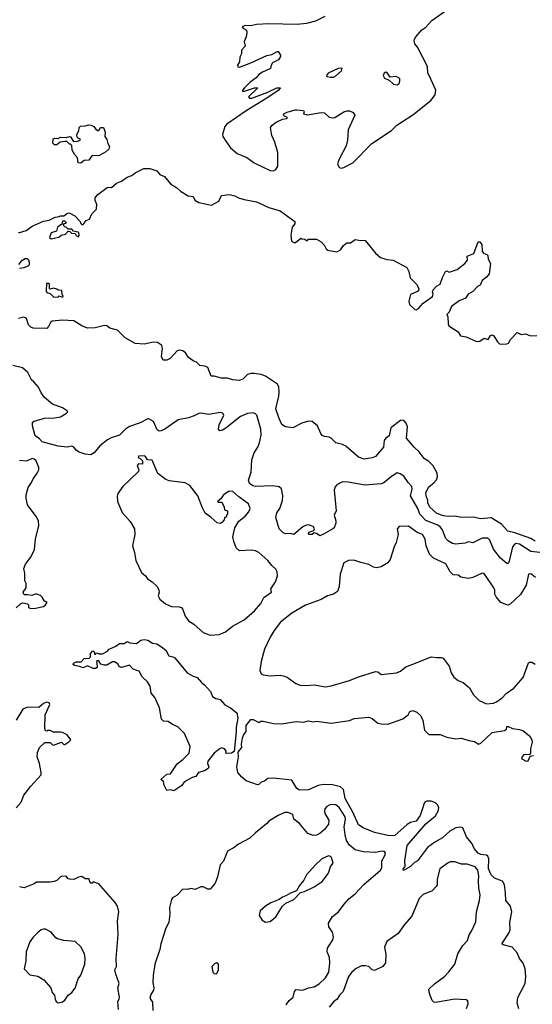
# Model space of a CAD drawing. Extents: x 2220333 to 2384341, y 721037 to 894043.
# Tile 96 of 256: x 2275476 to 2279998, y 788981 to 797667. Entities that reach past the tile are written whole.
import ezdxf

# ---------------------------------------------------------------- set-up
doc = ezdxf.new("R2010")
doc.units = 0

msp = doc.modelspace()

# ---------------------------------------------------------------- linework, layer by layer
at = {"layer": '0CON10XD'}
for points in [[(2278168, 797695), (2278085, 797654.6), (2278005, 797634.2), (2277924.3, 797625.7), (2277675, 797629.3), (2277565, 797624.6), (2277515, 797612.9), (2277465, 797614), (2277440, 797605), (2277449.5, 797589.5), (2277475.7, 797575.7), (2277481.2, 797555), (2277473.8, 797515), (2277456.7, 797475), (2277466.1, 797433.9), (2277433.6, 797396.4), (2277433.3, 797365), (2277418.8, 797335), (2277413.9, 797296.1), (2277396.7, 797265), (2277400, 797250), (2277415, 797248), (2277515.3, 797284.7), (2277655, 797351.9), (2277699.5, 797360.5), (2277746.2, 797386.2), (2277757.5, 797385), (2277777.5, 797355), (2277777, 797343), (2277758.3, 797311.7), (2277707.5, 797285), (2277694, 797265), (2277689.2, 797235), (2277617.5, 797205), (2277586, 797184), (2277561.2, 797155), (2277510, 797115), (2277460, 797065), (2277442.5, 797045), (2277442.5, 797035), (2277460, 797035), (2277546.1, 797066.1), (2277577, 797067), (2277493.3, 796985), (2277503.6, 796973.6), (2277524, 796974), (2277665, 797026.9), (2277745, 797064.2), (2277776.7, 797065), (2277755, 797043.3), (2277657.1, 796975), (2277475, 796862.3), (2277304.4, 796745), (2277285.7, 796725), (2277264.4, 796655), (2277266.9, 796635), (2277295.8, 796595), (2277335, 796536), (2277395, 796486), (2277481.3, 796451.3), (2277543.8, 796405), (2277622.5, 796365), (2277685, 796336), (2277715.7, 796334.3), (2277736.7, 796345), (2277752, 796375), (2277752.2, 796495), (2277727.2, 796587.2), (2277701.4, 796645), (2277688.8, 796715), (2277702, 796735), (2277738, 796762), (2277795, 796790), (2277832.5, 796795), (2277840, 796805), (2277812.5, 796815), (2277802.5, 796825), (2277806.7, 796835), (2277835, 796851.4), (2277905, 796872.5), (2277922.3, 796872.3), (2277980, 796865), (2277986.7, 796855), (2277980, 796835), (2278015, 796828.6), (2278135, 796849.2), (2278165, 796846.2), (2278206.4, 796806.4), (2278235, 796800), (2278255, 796803.8), (2278335, 796853.8), (2278365, 796863.8), (2278385, 796863.3), (2278418.3, 796848.3), (2278431.2, 796825), (2278372.9, 796695), (2278367.8, 796605), (2278357.5, 796555), (2278294.2, 796435), (2278281.2, 796395), (2278293.9, 796363.9), (2278315, 796357.5), (2278335, 796363.3), (2278415, 796403.3), (2278582, 796575), (2278755, 796689.2), (2278803.6, 796736.4), (2278945, 796827.5), (2279104.3, 796955), (2279140.8, 797005), (2279147.5, 797045), (2279091.7, 797168.3), (2279075.6, 797195), (2279072.5, 797255), (2278986.7, 797425), (2278963.3, 797455), (2278956.1, 797476.1), (2278959.2, 797495), (2278970, 797515), (2279025, 797576), (2279058.3, 797601.7), (2279111.2, 797658.8), (2279245, 797752.5)], [(2278218.3, 797158.3), (2278245, 797160.8), (2278265, 797171.2), (2278313.8, 797215), (2278320, 797240), (2278285, 797236.7), (2278196, 797195), (2278183.3, 797175), (2278186.7, 797166.7), (2278218.3, 797158.3)], [(2278805, 797092.5), (2278822.5, 797105), (2278830, 797125), (2278830, 797145), (2278820, 797155), (2278793.6, 797166.4), (2278745, 797160), (2278720, 797195), (2278705, 797202.5), (2278690, 797195), (2278681.2, 797175), (2278695, 797150), (2278735, 797132.5), (2278775, 797097.5), (2278805, 797092.5)], [(2276015, 796402), (2275992.5, 796405), (2275987, 796447), (2275962.5, 796475), (2275940, 796515), (2275937, 796557), (2275925, 796570), (2275915, 796570), (2275891.7, 796591.7), (2275875, 796592.5), (2275833, 796587), (2275805, 796562.5), (2275783, 796563), (2275768.3, 796578.3), (2275772.5, 796615), (2275785, 796622.5), (2275815, 796620), (2275835, 796630), (2275885, 796627.5), (2275915, 796637.5), (2275925, 796632.5), (2275951.7, 796591.7), (2275986.4, 796593.6), (2276010, 796605), (2276010, 796615), (2275995, 796617.5), (2275981.7, 796631.7), (2275980, 796655), (2275996.7, 796685), (2276001.2, 796715), (2276012.1, 796727.9), (2276055, 796729.2), (2276085, 796737.8), (2276107.5, 796735), (2276130, 796725), (2276145, 796702.5), (2276165, 796690), (2276175, 796690), (2276190, 796715), (2276215, 796716.7), (2276228.8, 796675), (2276227.5, 796635), (2276245, 796610), (2276252.5, 796575), (2276269.3, 796549.3), (2276261.2, 796525), (2276235, 796500), (2276175, 796466.5), (2276115, 796470), (2276085, 796428.1), (2276045, 796423.8), (2276015, 796402)], [(2275465, 795786.7), (2275533.3, 795806.7), (2275585, 795845.4), (2275685, 795889.4), (2275735, 795896.7), (2275790, 795925), (2275825, 795930), (2275835, 795937.5), (2275865, 795937.5), (2275892.3, 795957.7), (2275913, 795963), (2275962.5, 795935), (2276010, 795885), (2276015, 795870), (2276025, 795860), (2276035, 795860), (2276062.5, 795895), (2276093, 795907), (2276112.5, 795955), (2276152.5, 795995), (2276157.5, 796035), (2276143, 796073), (2276142.5, 796095), (2276166.7, 796125), (2276246.2, 796185), (2276265, 796190), (2276285, 796186), (2276329.2, 796225), (2276375, 796241.4), (2276425, 796278.8), (2276465, 796290.8), (2276494.2, 796315), (2276570, 796355), (2276623, 796353), (2276685, 796332.5), (2276711.7, 796301.7), (2276753, 796283), (2276805, 796217.5), (2276863, 796183), (2276895, 796152.5), (2276963, 796113), (2277005, 796107.5), (2277020, 796075), (2277055, 796053.3), (2277169.3, 796030.7), (2277233, 796067), (2277257.5, 796115), (2277325, 796123.1), (2277374.1, 796114.1), (2277405.7, 796095.7), (2277455, 796080.8), (2277565, 796059.2), (2277675, 796010.8), (2277775, 795980), (2277903.8, 795885), (2277903.8, 795865), (2277881.2, 795835), (2277868.8, 795765), (2277874.1, 795714.1), (2277895, 795700), (2277910, 795700), (2277955, 795740), (2277965, 795732.5), (2277991.7, 795731.7), (2278005, 795720), (2278015, 795720), (2278025, 795730), (2278095, 795730), (2278135, 795706.7), (2278166.2, 795675), (2278180, 795645), (2278195, 795633.8), (2278275, 795617.5), (2278307.5, 795635), (2278332.5, 795675), (2278361.7, 795698.3), (2278395, 795697.5), (2278435, 795727.5), (2278467, 795723), (2278525, 795720), (2278615, 795607.5), (2278659.3, 795569.3), (2278715, 795550), (2278770, 795545), (2278891.7, 795481.7), (2278910, 795445), (2278919.4, 795389.4), (2278976, 795335), (2278996.2, 795295), (2278994, 795276), (2278985, 795268.8), (2278925, 795243.3), (2278907.8, 795185), (2278913.5, 795153.5), (2278961.5, 795111.5), (2278975, 795107.5), (2278995, 795117.5), (2279034.7, 795165.3), (2279118.8, 795225), (2279122.5, 795245), (2279117.5, 795265), (2279124.2, 795285), (2279154.4, 795315.6), (2279186.7, 795335), (2279205, 795392.5), (2279233.6, 795446.4), (2279245, 795450), (2279265, 795440), (2279335.9, 795464.1), (2279403.3, 795515), (2279426.7, 795545), (2279425, 795580), (2279482.5, 795605), (2279521.7, 795708.3), (2279535, 795707.5), (2279553.9, 795683.9), (2279555, 795623.3), (2279567.7, 795607.7), (2279597.5, 795595), (2279606.2, 795586.2), (2279608.8, 795555), (2279628.8, 795515), (2279616.7, 795425), (2279593.9, 795396.1), (2279557.5, 795365), (2279537.5, 795325), (2279515, 795312.5), (2279475, 795270), (2279433.4, 795246.6), (2279410.4, 795209.6), (2279353.1, 795186.9), (2279284.3, 795135.7), (2279265, 795086.7), (2279243.3, 795065), (2279253.3, 795045), (2279256.2, 794985), (2279263.3, 794965), (2279345, 794913.3), (2279365, 794879.2), (2279415, 794867.5), (2279505, 794828.6), (2279535, 794830.8), (2279575, 794856.2), (2279610, 794845), (2279630.5, 794879.5), (2279645, 794886), (2279657.5, 794877.5), (2279691.2, 794825), (2279708.5, 794808.5), (2279725, 794803.5), (2279775, 794806.9), (2279787.6, 794812.4), (2279805.6, 794845), (2279865, 794906.7), (2279898.8, 794888.8), (2279935, 794896), (2279985, 794878.6), (2280039.3, 794879.3)], [(2275755, 795732.5), (2275821.7, 795748.3), (2275843, 795767), (2275880, 795775), (2275905, 795800), (2275918.3, 795798.3), (2275933, 795783), (2275965, 795780), (2275975, 795762.5), (2275995, 795752.5), (2276000, 795765), (2275997.5, 795785), (2275991.7, 795791.7), (2275951.7, 795801.7), (2275935, 795820), (2275905, 795820), (2275887, 795837), (2275875, 795840), (2275860, 795855), (2275871.7, 795868.3), (2275890, 795875), (2275875, 795890), (2275855, 795890), (2275848.3, 795861.7), (2275810, 795835), (2275799.3, 795800.7), (2275753, 795787), (2275740, 795745), (2275755, 795732.5)], [(2275475, 795473.3), (2275515, 795480), (2275550, 795495), (2275561.7, 795508.3), (2275562.5, 795525), (2275557.5, 795545), (2275546.2, 795556.2), (2275525, 795556.7), (2275487.5, 795535), (2275465, 795507.5)], [(2275778.3, 795218.3), (2275817, 795223), (2275825, 795230), (2275855, 795220), (2275860, 795225), (2275850, 795245), (2275848.3, 795278.3), (2275815, 795280), (2275805, 795290), (2275775, 795297.5), (2275745, 795290), (2275740, 795295), (2275740, 795335), (2275735, 795340), (2275711.7, 795338.3), (2275710, 795275), (2275715, 795260), (2275745, 795250), (2275778.3, 795218.3)], [(2277751.2, 794451.2), (2277643.4, 794523.4), (2277606.4, 794536.4), (2277545, 794546.2), (2277515, 794545.5), (2277485, 794535.6), (2277445, 794496), (2277415, 794483.8), (2277355, 794490), (2277305, 794503.3), (2277255, 794503.3), (2277191.7, 794521.7), (2277165, 794522.5), (2277135, 794597.5), (2277109.3, 794609.3), (2277066.4, 794616.4), (2277036.1, 794646.1), (2277005, 794656.2), (2276965, 794686.2), (2276938.3, 794728.3), (2276915, 794745.8), (2276885, 794751.2), (2276865, 794746.7), (2276802.3, 794677.7), (2276775, 794662.5), (2276743, 794663), (2276726.7, 794695), (2276736, 794765), (2276733.3, 794785), (2276727.5, 794795), (2276690.3, 794820.3), (2276655, 794821.9), (2276575, 794803.1), (2276495, 794810), (2276405, 794858.8), (2276338.3, 794928.3), (2276270, 794945), (2276245, 794966.7), (2276225, 794968.8), (2276140.5, 794949.5), (2276075, 794944.4), (2276025, 794965.8), (2275955, 795008.8), (2275855, 795017.1), (2275763.1, 795006.9), (2275748.8, 794995), (2275730.5, 794959.5), (2275715, 794943.3), (2275595, 794946.7), (2275575, 794953.3), (2275552.5, 794975), (2275535, 795030), (2275513, 795043), (2275465, 795030)], [(2280065, 792965.9), (2279985, 792974.1), (2279885, 793040), (2279853.3, 793045), (2279836.9, 793035), (2279823.8, 793015), (2279795, 792890), (2279785, 792870), (2279775, 792870), (2279717.9, 792915), (2279655, 792995.5), (2279623.1, 793075), (2279605, 793092.5), (2279555, 793091.5), (2279475, 793051.4), (2279435, 793060), (2279405, 793050), (2279325, 793038.6), (2279293.3, 793045), (2279258.8, 793065), (2279235, 793091.2), (2279218.8, 793135), (2279207.1, 793167.1), (2279185, 793193.2), (2279165, 793206.3), (2279058.3, 793248.3), (2279005.9, 793305), (2278987, 793355), (2278923.5, 793465), (2278937.1, 793525), (2278935, 793550), (2278903.2, 793583.2), (2278865, 793640), (2278831.7, 793661.7), (2278805, 793668), (2278755, 793637.5), (2278688.3, 793581.7), (2278665, 793571.5), (2278525, 793559.2), (2278375, 793588), (2278325, 793588.8), (2278275, 793563.8), (2278258.8, 793545), (2278251.2, 793515), (2278269.2, 793335), (2278250, 793295), (2278265.8, 793245), (2278266.1, 793223.9), (2278250, 793185), (2278240, 793175), (2278155, 793127.1), (2278125, 793112.5), (2278095, 793133.8), (2278075, 793140), (2278055, 793126.2), (2278030, 793125), (2278022.5, 793135), (2278027.5, 793145), (2278070, 793160), (2278075.9, 793174.1), (2278066.2, 793195), (2278025, 793210), (2278005, 793208.1), (2277975, 793194.2), (2277895, 793126.2), (2277865, 793133.8), (2277821.7, 793131.7), (2277799.5, 793139.5), (2277764.1, 793174.1), (2277734.5, 793274.5), (2277743.8, 793315), (2277770.4, 793355), (2277794.6, 793425), (2277798.9, 793465), (2277785, 793526.7), (2277764.3, 793544.3), (2277710, 793555), (2277558.3, 793548.3), (2277532, 793555), (2277503.3, 793575), (2277495.6, 793605), (2277517.5, 793675), (2277525, 793782.5), (2277543.1, 793845), (2277577.5, 793895), (2277592.9, 793935), (2277605, 794000), (2277604.5, 794054.5), (2277566.8, 794176.8), (2277555, 794190), (2277535, 794197.5), (2277485, 794192.5), (2277424, 794166), (2277295, 794064.6), (2277265, 794046.9), (2277240.8, 794040.8), (2277231.2, 794055), (2277236.9, 794095), (2277277.5, 794175), (2277268, 794195), (2277245, 794200.6), (2277145, 794183.5), (2277075, 794196.7), (2277055, 794192.9), (2277015, 794170.6), (2276965, 794154.3), (2276875, 794135.7), (2276756.7, 794053.3), (2276725, 794039.1), (2276705, 794038.1), (2276688.2, 794048.2), (2276655, 794123.3), (2276615, 794146.7), (2276605, 794146.7), (2276538.8, 794111.2), (2276445, 794077.1), (2276410.8, 794055), (2276355, 794000), (2276282.9, 793977.1), (2276250.2, 793959.8), (2276183.4, 793906.6), (2276134.3, 793845), (2276105, 793829.2), (2276055, 793833.6), (2276000.2, 793850.2), (2275978, 793865), (2275953.8, 793895), (2275935, 793904.3), (2275895, 793896.9), (2275815, 793904.4), (2275675, 793941.2), (2275649.3, 793969.3), (2275613.8, 793995), (2275590, 794085), (2275590, 794115), (2275604.3, 794125.7), (2275695, 794152.5), (2275784.2, 794154.2), (2275837, 794163), (2275887.5, 794195), (2275897.5, 794205), (2275897, 794213), (2275855, 794243.3), (2275765, 794276), (2275696, 794335), (2275664.6, 794374.6), (2275641.9, 794425), (2275601.1, 794471.1), (2275580, 794490), (2275547.1, 794555), (2275500, 794595), (2275415, 794614.7)], [(2280025, 793067.5), (2279985, 793091.1), (2279845, 793139), (2279783.2, 793153.2), (2279726.2, 793215), (2279635, 793271.2), (2279545, 793264.4), (2279477.6, 793277.6), (2279373.8, 793273.8), (2279315.7, 793285.7), (2279255.6, 793284.4), (2279215, 793290.3), (2279155, 793311.2), (2279095.7, 793365), (2279076, 793405), (2279078, 793425), (2279061.9, 793465), (2279060, 793495), (2279086.7, 793545), (2279129.9, 793580.1), (2279151.7, 793608.3), (2279162.2, 793635), (2279159.7, 793665), (2279122.4, 793732.4), (2279085, 793768.2), (2279044.4, 793795), (2278998.8, 793855), (2278954.8, 793894.8), (2278888.5, 793975), (2278897.8, 794075), (2278885, 794108.6), (2278867.6, 794127.6), (2278855, 794132.7), (2278835, 794129.6), (2278750.4, 794065), (2278735.4, 793994.6), (2278705.9, 793974.1), (2278692.7, 793955), (2278684.3, 793895), (2278615.3, 793814.7), (2278585, 793801.1), (2278515, 793790.8), (2278465, 793808.1), (2278354.2, 793904.2), (2278325, 793919.2), (2278265, 793934), (2278225, 793974), (2278205, 793984.2), (2278165, 793988.8), (2278145, 793999.2), (2278132, 794015), (2278104.2, 794085), (2278055, 794121.2), (2278025, 794124), (2277965, 794108), (2277885, 794066), (2277820, 794075), (2277790, 794095), (2277765, 794147.5), (2277735.7, 794235), (2277761.2, 794345), (2277764.6, 794385), (2277762.7, 794425), (2277751.2, 794451.2)], [(2277155, 792238.1), (2277235, 792244.2), (2277292.1, 792267.9), (2277353.4, 792316.6), (2277455, 792373.3), (2277547.7, 792452.3), (2277602.3, 792517.7), (2277630.3, 792569.7), (2277697.5, 792615), (2277692, 792645), (2277732.7, 792707.3), (2277749.5, 792760.5), (2277748.8, 792795), (2277735, 792820), (2277700.3, 792850.3), (2277665.8, 792895), (2277585, 792967.1), (2277555, 792982.5), (2277516.8, 792986.8), (2277415, 792981.1), (2277385, 793008.8), (2277363.8, 793063.8), (2277356.7, 793105), (2277373.8, 793185), (2277408.6, 793241.4), (2277465, 793288), (2277497.5, 793325), (2277508.6, 793355), (2277495.5, 793395.5), (2277408.8, 793458.8), (2277356.7, 793505), (2277325, 793508.8), (2277273.3, 793475), (2277249.3, 793440.7), (2277225, 793420), (2277225, 793410), (2277255, 793410), (2277265, 793400), (2277280, 793365), (2277281.7, 793341.7), (2277310, 793335), (2277310, 793305), (2277300, 793295), (2277300, 793285), (2277281.7, 793268.3), (2277280, 793255), (2277258.3, 793231.7), (2277245, 793222.5), (2277218.3, 793228.3), (2277166.4, 793276.4), (2277113.1, 793313.1), (2277085.7, 793365.7), (2277047.5, 793465), (2276978.3, 793558.3), (2276935, 793581.4), (2276795, 793599.2), (2276765, 793610), (2276695, 793663.3), (2276645, 793780), (2276603, 793783), (2276585, 793812.5), (2276575, 793818.8), (2276525, 793817.5), (2276520, 793805), (2276540, 793795), (2276560, 793775), (2276560, 793745), (2276525, 793747.5), (2276512.5, 793735), (2276527.5, 793695), (2276525, 793680), (2276385, 793547.5), (2276341.7, 793488.3), (2276335.9, 793464.1), (2276338.6, 793415), (2276380.3, 793320.3), (2276450.6, 793240.6), (2276488.9, 793175), (2276491.1, 793125), (2276472, 793025), (2276490, 792965), (2276500, 792895), (2276551.2, 792791.2), (2276585, 792761.2), (2276604.5, 792734.5), (2276645, 792708), (2276688.8, 792665), (2276704, 792635), (2276705.8, 792615), (2276698, 792585), (2276712, 792555), (2276763.4, 792513.4), (2276815, 792490), (2276885.8, 792485.8), (2276905, 792478.8), (2276916, 792465), (2276934.5, 792404.5), (2276964.3, 792365), (2277010.8, 792335), (2277095, 792259.4), (2277155, 792238.1)], [(2275445, 792477.5), (2275485, 792517.5), (2275505, 792522.5), (2275545, 792512.5), (2275552.5, 792505), (2275555, 792482.5), (2275575, 792472), (2275615.6, 792474.4), (2275685, 792491.2), (2275705, 792503.3), (2275718.3, 792528.3), (2275695, 792537.5), (2275675, 792572.5), (2275658.3, 792588.3), (2275628, 792598), (2275615, 792598.8), (2275583.9, 792586.1), (2275545, 792593.8), (2275515, 792592.5), (2275506.7, 792615), (2275532.5, 792655), (2275531.7, 792691.7), (2275520, 792715), (2275520, 792785), (2275512.5, 792825), (2275526.4, 792863.6), (2275573.3, 792925), (2275605.8, 792994.2), (2275616.2, 793085), (2275646.2, 793205), (2275641.2, 793245), (2275620.8, 793285), (2275545, 793387.5), (2275533.3, 793445), (2275533.3, 793475), (2275550.5, 793539.5), (2275581.2, 793585), (2275595, 793617.5), (2275631.2, 793665), (2275643.8, 793695), (2275646, 793715), (2275622, 793775), (2275605, 793790.8), (2275585, 793795.8), (2275535, 793771.2), (2275475, 793778.8)], [(2280027.5, 792745), (2279998.3, 792768.3), (2279985, 792778.8), (2279964.3, 792775.7), (2279943, 792677), (2279893.9, 792596.1), (2279805, 792512.5), (2279785, 792502), (2279775, 792504), (2279720, 792525), (2279680, 792575), (2279668.3, 792598.3), (2279667, 792633), (2279659.2, 792655), (2279575, 792780), (2279555, 792784.3), (2279475, 792745.4), (2279435, 792736.2), (2279368.9, 792748.9), (2279345, 792765.6), (2279300.2, 792770.2), (2279274.4, 792795), (2279235, 792866.9), (2279126.1, 792916.1), (2279092.1, 792952.1), (2279061.4, 793025), (2279054, 793085), (2279030, 793125), (2278983.6, 793143.6), (2278905, 793197.8), (2278824.2, 793195.8), (2278806.7, 793175), (2278814.2, 793125), (2278797.1, 793055), (2278778.6, 793015), (2278745.6, 792905), (2278724.2, 792875), (2278665, 792838.6), (2278625, 792830.6), (2278597.2, 792837.2), (2278555, 792860.5), (2278485, 792877.1), (2278425, 792899.6), (2278375.5, 792894.5), (2278335, 792875.8), (2278302.5, 792775), (2278295.8, 792665), (2278278.3, 792621.7), (2278245, 792599.2), (2278192.5, 792585), (2278135, 792553.1), (2277997.3, 792502.7), (2277878.3, 792431.7), (2277778.3, 792351.7), (2277721.1, 792278.9), (2277685, 792218.6), (2277636.9, 792115), (2277606.9, 792005), (2277595.6, 791925.6), (2277605, 791896.7), (2277625, 791886), (2277685, 791878), (2277775, 791883.8), (2277813.6, 791876.4), (2277837, 791867), (2277911.7, 791811.7), (2277950, 791795), (2278005, 791792.5), (2278075, 791799.2), (2278175, 791782.5), (2278225, 791789.2), (2278385, 791836.9), (2278465, 791870), (2278615, 791916.9), (2278634.5, 791914.5), (2278665, 791888.8), (2278800, 791905), (2278835, 791918.8), (2278881.2, 791958.8), (2278983.1, 791996.9), (2279105, 792046.7), (2279155, 792039.2), (2279195, 792041.1), (2279211.2, 792035), (2279265.8, 791965), (2279284, 791905), (2279305, 791866.7), (2279345, 791836.7), (2279388.3, 791818.3), (2279443.9, 791773.9), (2279479.5, 791709.5), (2279530, 791660), (2279595, 791632.5), (2279655, 791637.5), (2279681.7, 791648.3), (2279733.1, 791685), (2279767.6, 791722.4), (2279835, 791770.8), (2279917.1, 791865), (2279965, 791992.5), (2279975, 792000), (2279995, 791997.5), (2280025, 791980)], [(2276835, 790863.3), (2276805, 790872.5), (2276775, 790867.5), (2276750, 790915), (2276745, 790947.5), (2276722.5, 790965), (2276775, 791010), (2276805, 791012.5), (2276865, 791102.5), (2276915, 791140), (2276971.2, 791195), (2276980, 791255), (2276930.5, 791370.5), (2276869.8, 791429.7), (2276825, 791447.8), (2276785, 791476.2), (2276745, 791477.5), (2276725.8, 791495), (2276710, 791595), (2276668.3, 791688.3), (2276636.7, 791725), (2276625.9, 791785.9), (2276603.3, 791825), (2276555, 791870), (2276530, 791920), (2276477.7, 791937.7), (2276445, 791972.5), (2276375, 791951.2), (2276363.6, 791953.6), (2276350, 791965), (2276343, 791983), (2276313, 792003), (2276295, 792002.5), (2276245, 791972.5), (2276225, 791972.5), (2276191.7, 791981.7), (2276177.5, 792005), (2276165, 792012.5), (2276152.5, 792005), (2276160, 791965), (2276158.3, 791951.7), (2276145, 791942.5), (2276125, 791942.5), (2276075, 791966.7), (2276035, 791947.5), (2276005, 791960), (2275958.3, 791968.3), (2275948.3, 791978.3), (2275950.7, 791989.3), (2275975, 792003.3), (2276017, 792003), (2276045, 792030), (2276090, 792035), (2276100, 792045), (2276100, 792075), (2276121.7, 792098.3), (2276130, 792095), (2276135, 792070), (2276145, 792070), (2276155, 792080), (2276175, 792072.5), (2276205, 792073.3), (2276250, 792095), (2276265, 792112.5), (2276325, 792140), (2276355, 792162.5), (2276396.4, 792163.6), (2276425, 792180), (2276448.3, 792168.3), (2276505, 792162.5), (2276545, 792192.5), (2276575, 792197.5), (2276605, 792193.3), (2276646.7, 792166.7), (2276685, 792160), (2276726.7, 792135), (2276763.9, 792103.9), (2276792.5, 792055), (2276827.3, 792047.3), (2276845, 792036.2), (2276954.2, 791904.2), (2277005, 791876.7), (2277042.5, 791865), (2277078.8, 791818.8), (2277105, 791800), (2277158.8, 791738.8), (2277176.1, 791696.1), (2277205, 791678), (2277245, 791668.8), (2277285, 791623.8), (2277335, 791596.2), (2277391.9, 791551.9), (2277401.5, 791505), (2277385.5, 791425), (2277386.9, 791385), (2277369.3, 791210.7), (2277345, 791195.9), (2277301.8, 791191.8), (2277293.3, 791195), (2277297.3, 791215), (2277281.9, 791235), (2277255, 791241.8), (2277235, 791231.5), (2277192.5, 791195), (2277135.6, 791125), (2277131.9, 791105), (2277145.6, 791075), (2277139.8, 791060.2), (2277105, 791039.2), (2277054.3, 791025.7), (2277028.8, 790991.2), (2276998.3, 790981.7), (2276950, 790955), (2276923.6, 790936.4), (2276905, 790910), (2276835, 790863.3)], [(2275446.2, 790715), (2275488.8, 790765), (2275513.8, 790825), (2275575, 790906.2), (2275664, 791005), (2275665.7, 791025), (2275651.2, 791105), (2275630, 791165), (2275631.7, 791201.7), (2275650, 791245), (2275698.3, 791291.7), (2275745, 791290), (2275765, 791270), (2275775, 791267.5), (2275845, 791292.5), (2275865, 791272.5), (2275875, 791272.5), (2275910, 791295), (2275927.5, 791315), (2275895, 791357.5), (2275855, 791377.5), (2275835, 791382.5), (2275775, 791380), (2275745, 791397.5), (2275723, 791397), (2275715, 791390), (2275703, 791393), (2275697.5, 791415), (2275700, 791535), (2275741.2, 791625), (2275735, 791640), (2275715, 791645.8), (2275685, 791634), (2275645, 791599.2), (2275545, 791603.3), (2275503.3, 791585), (2275445, 791486.7)], [(2279879.3, 788939.3), (2279866.2, 788995), (2279870.5, 789039.5), (2279934.2, 789165), (2279941.4, 789225), (2279935.6, 789295), (2279919.2, 789345), (2279885.8, 789385), (2279865, 789433.3), (2279821.2, 789485), (2279740, 789505), (2279730, 789515), (2279791.2, 789608.8), (2279803.1, 789636.9), (2279799.6, 789705), (2279817, 789795), (2279805, 789846.7), (2279764.6, 789895), (2279763.1, 789965), (2279751.7, 790035), (2279735, 790065.9), (2279665, 790092.2), (2279635, 790122.9), (2279612.7, 790175), (2279614.1, 790264.1), (2279606.2, 790286.2), (2279595, 790296.1), (2279543.3, 790303.3), (2279519.5, 790315), (2279484.5, 790355), (2279469.1, 790395), (2279457.6, 790407.6), (2279419, 790459), (2279385, 790537.2), (2279365, 790544.1), (2279322.7, 790537.3), (2279271, 790509), (2279205, 790449.6), (2279137.7, 790412.3), (2279075, 790363.3), (2278985, 790246), (2278959.5, 790230.5), (2278925, 790196.7), (2278862.5, 790162.5), (2278860, 790175), (2278877.5, 790195), (2278872.5, 790245), (2278895, 790382), (2279058, 790572), (2279145, 790644.6), (2279168.8, 790685), (2279172.8, 790715), (2279165, 790737.5), (2279145, 790756.8), (2279105, 790772.5), (2279067.6, 790772.4), (2279053.6, 790766.4), (2279044.4, 790755), (2279033.1, 790716.9), (2279009.5, 790645), (2278975, 790597.5), (2278925, 790583.3), (2278893.3, 790566.7), (2278785, 790471.1), (2278765, 790465.5), (2278725, 790468.8), (2278605, 790495.6), (2278507, 790537), (2278463.9, 790563.9), (2278414.9, 790674.9), (2278346.1, 790795), (2278332.5, 790875), (2278305, 790899.4), (2278235, 790918.2), (2278155, 790921), (2278107.7, 790912.3), (2278025, 790873.1), (2277945, 790871.2), (2277921.2, 790885), (2277876.9, 790956.9), (2277716.4, 790976.4), (2277665, 790974.1), (2277635, 790948.1), (2277605, 790940.8), (2277585, 790918.8), (2277575, 790918), (2277475, 790950.8), (2277435, 790984.7), (2277400.9, 791025), (2277391.6, 791075), (2277406.4, 791163.7), (2277403.1, 791205), (2277434.6, 791245), (2277432.9, 791275), (2277441.5, 791328.5), (2277450.5, 791355), (2277472.6, 791387.4), (2277475, 791438.8), (2277515, 791492), (2277535, 791492), (2277585, 791467.5), (2277602.5, 791477.5), (2277625, 791479.4), (2277715, 791458), (2277785, 791456.2), (2277915, 791476), (2277980.5, 791469.5), (2278025, 791480), (2278066.1, 791473.9), (2278095, 791478.8), (2278225, 791460.8), (2278385, 791485.7), (2278427.8, 791502.2), (2278555, 791512.5), (2278585, 791502), (2278635, 791462), (2278665, 791454.3), (2278725, 791452.5), (2278855, 791498.8), (2278903.3, 791535), (2278917.5, 791565), (2278945, 791573.3), (2278978.3, 791558.3), (2279016.2, 791525), (2279032.5, 791485), (2279048.3, 791398.3), (2279085, 791361.2), (2279185, 791359.4), (2279245, 791336.9), (2279325, 791321.9), (2279375, 791327.8), (2279437.3, 791307.3), (2279488.3, 791298.3), (2279525, 791275.8), (2279545, 791284.3), (2279645, 791378.6), (2279754.1, 791395.9), (2279770.7, 791409.3), (2279775, 791430), (2279785, 791430), (2279823.6, 791413.6), (2279885, 791406.2), (2279915.9, 791395.9), (2279977.5, 791345), (2279993.3, 791315)], [(2279993.3, 791315), (2279995.8, 791294.2), (2279981.2, 791235), (2279983, 791197), (2279977.5, 791182.5), (2279925, 791183.3), (2279903.8, 791155), (2279906.7, 791145), (2279945, 791125.8), (2279962, 791128), (2279980, 791170), (2280010, 791175)], [(2277827.5, 788975), (2277852.5, 789015), (2277890, 789045), (2277900, 789095), (2277915, 789112.5), (2277975, 789106.2), (2278025, 789125.8), (2278075, 789135.8), (2278119.1, 789160.9), (2278175, 789214), (2278204.3, 789265), (2278212.9, 789345), (2278208, 789395), (2278190, 789445), (2278190.8, 789475), (2278239.3, 789550.7), (2278245.6, 789575), (2278236.3, 789616.3), (2278201.9, 789665), (2278200.6, 789695), (2278235.7, 789755), (2278289.2, 789795), (2278337.5, 789865), (2278378.5, 789911.5), (2278435.6, 789955), (2278513.4, 790036.6), (2278657.8, 790165), (2278670, 790185), (2278670.6, 790245), (2278697.1, 790292.9), (2278702.5, 790315), (2278695, 790330), (2278675, 790331.2), (2278615, 790318.4), (2278505, 790325.4), (2278435, 790343.8), (2278385.5, 790385), (2278360, 790425), (2278346.2, 790475), (2278338.9, 790545), (2278349.7, 790615), (2278346.8, 790635), (2278295, 790715.6), (2278265, 790741.4), (2278225, 790742.9), (2278205, 790737.1), (2278185, 790725.8), (2278168.6, 790705), (2278164.4, 790685), (2278169.2, 790665), (2278203.8, 790605), (2278200.5, 790569.5), (2278165, 790524), (2278125, 790488.6), (2278095, 790472.2), (2278065, 790469.4), (2278018.7, 790488.7), (2277945, 790575.5), (2277894.3, 790614.3), (2277885, 790656.2), (2277845, 790672.5), (2277815, 790673.3), (2277755, 790647.5), (2277672.5, 790595), (2277655, 790576.7), (2277555, 790493.3), (2277506.7, 790445), (2277405, 790393.8), (2277368.8, 790365), (2277308, 790332), (2277275, 790242.5), (2277245, 790210), (2277222.5, 790105), (2277201.7, 790048.3), (2277155, 789997.5), (2277135, 789997.5), (2277095, 790017.5), (2277075, 790017.5), (2277025, 789992.5), (2276985, 790002.5), (2276955, 789993.3), (2276915, 789997.5), (2276865.9, 789944.1), (2276825, 789921.2), (2276814.4, 789905), (2276796.9, 789835), (2276799.2, 789775), (2276791.4, 789705), (2276761.4, 789645), (2276720.6, 789515), (2276712.9, 789465), (2276668.9, 789335), (2276653.7, 789233.7), (2276651.7, 789171.7), (2276660, 789125), (2276656.2, 789105), (2276632.1, 789067.9), (2276623.1, 789035), (2276648.3, 788998.3), (2276651.8, 788925)], [(2277645, 789706.2), (2277685, 789712), (2277735, 789752), (2277793.9, 789846.1), (2277825, 789873.3), (2277895.8, 789904.2), (2277953, 789967), (2277990, 789975), (2278075, 790016), (2278143.8, 790065), (2278191.2, 790125), (2278203.3, 790145), (2278217.5, 790195), (2278242.5, 790225), (2278226.7, 790275), (2278217.5, 790285), (2278200.7, 790289.3), (2278142.5, 790265), (2278082.3, 790207.7), (2278007, 790123), (2277982.5, 790075), (2277945, 790030), (2277918.3, 789981.7), (2277865, 789962.5), (2277823.6, 789936.4), (2277795, 789926.7), (2277766.2, 789903.8), (2277692.5, 789875), (2277643.3, 789845), (2277596.7, 789805), (2277590, 789765), (2277614.1, 789724.1), (2277645, 789706.2)], [(2279418.8, 788945), (2279433.8, 788985), (2279430.7, 789010.7), (2279415, 789018.8), (2279315, 789025.7), (2279145, 788996.7), (2279129.3, 788999.3), (2279113.9, 789013.9), (2279092, 789075), (2279086.7, 789115), (2279135, 789161.4), (2279222.5, 789225), (2279263.2, 789266.8), (2279316, 789335), (2279342.7, 789427.3), (2279385, 789498), (2279426, 789545), (2279440, 789595), (2279462.7, 789627.3), (2279500.7, 789709.3), (2279504.6, 789795), (2279533, 789897), (2279538.6, 789945), (2279526.5, 790006.5), (2279522.5, 790067.5), (2279526.7, 790115), (2279518.5, 790165), (2279495, 790193.1), (2279425, 790216.5), (2279375, 790216.7), (2279315, 790238.6), (2279275, 790237.1), (2279255, 790229.2), (2279181.4, 790175), (2279159.5, 790085), (2279159.4, 790035), (2279150.2, 790019.8), (2279115, 789982), (2279035, 789948.9), (2279001.5, 789915), (2278935, 789758.6), (2278872.2, 789685), (2278815, 789604), (2278714.3, 789535), (2278695.7, 789485), (2278705.9, 789424.1), (2278702.1, 789347.9), (2278679.2, 789315), (2278605, 789280), (2278585.9, 789285.9), (2278555, 789314), (2278525, 789321.4), (2278491.1, 789318.9), (2278445, 789297.1), (2278407.5, 789265), (2278378, 789225), (2278330, 789095), (2278298.7, 789061.3), (2278276.7, 789025), (2278245, 789003.3), (2278205, 788956.7)], [(2276346.2, 788935), (2276341.2, 789005), (2276353.9, 789026.1), (2276356.2, 789045), (2276341.2, 789125), (2276354, 789165), (2276323.3, 789246.7), (2276316.7, 789285), (2276328.8, 789315), (2276326, 789385), (2276344.1, 789595.9), (2276339.4, 789715), (2276349.2, 789795), (2276337.5, 789845), (2276317.9, 789877.9), (2276175, 790043.3), (2276125, 790060), (2276115, 790050), (2276105, 790050), (2276095, 790060), (2276088.3, 790088.3), (2276055, 790087.5), (2276025, 790106.7), (2275995, 790102.5), (2275955, 790082.5), (2275915, 790083.3), (2275900.7, 790090.7), (2275887.7, 790107.7), (2275855, 790110.8), (2275835, 790103.8), (2275805, 790073.8), (2275780, 790065), (2275745, 790058), (2275625, 790056.7), (2275605, 790043.3), (2275515, 790008.8), (2275475, 790017.5)], [(2275815, 788993.3), (2275855, 789003.8), (2275875, 789016.7), (2275905, 789062.5), (2275935.9, 789084.1), (2275965, 789123.3), (2275992, 789205), (2276015, 789237.5), (2276050, 789335), (2276054, 789385), (2276047.5, 789425), (2276015, 789486.7), (2275965, 789533.8), (2275865, 789544), (2275808.3, 789558.3), (2275795, 789566.7), (2275755, 789618), (2275705, 789644), (2275685, 789644), (2275665, 789637.1), (2275635, 789613.1), (2275595, 789574.3), (2275565, 789531.4), (2275533.4, 789445), (2275530, 789365), (2275514.3, 789295), (2275565, 789241.2), (2275635, 789230), (2275687.7, 789197.7), (2275750, 789125), (2275762.5, 789085), (2275781.7, 789061.7), (2275787.5, 789025), (2275797.5, 789005), (2275815, 788993.3)], [(2277195, 789250), (2277215, 789253.8), (2277230, 789285), (2277230, 789335), (2277215, 789347.5), (2277195, 789337.5), (2277172.5, 789315), (2277180, 789265), (2277195, 789250)]]:
    msp.add_lwpolyline(points, dxfattribs=at)

doc.saveas('drawing.dxf')
